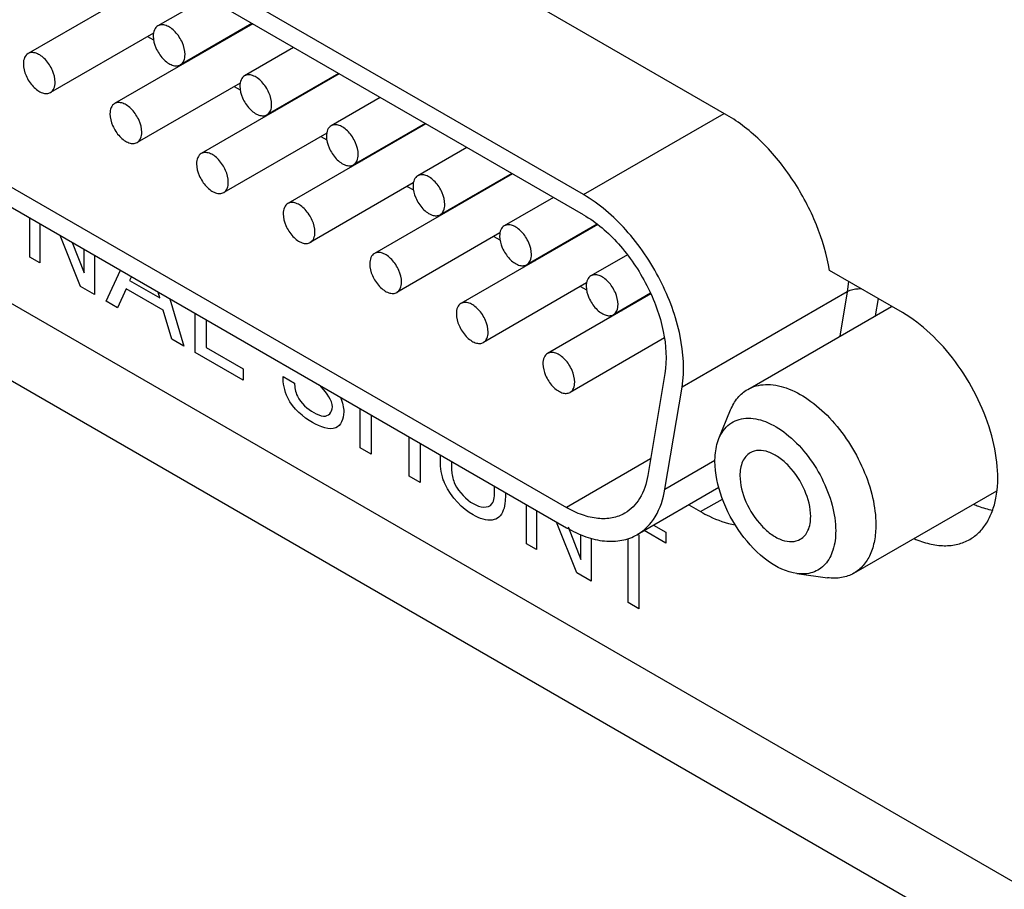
# Model space of a CAD drawing. Header units: inches. Extents: x 0 to 34, y 0 to 22.
# Tile 62 of 78: x 28.116 to 28.554, y 16.898 to 17.285. Entities that reach past the tile are written whole.
import ezdxf

# ---------------------------------------------------------------- set-up
doc = ezdxf.new("R2010")
doc.units = ezdxf.units.IN
doc.header["$LTSCALE"] = 1.87
doc.header["$MEASUREMENT"] = 0
doc.layers.get('0').update_dxf_attribs({"linetype": 'CONTINUOUS'})
doc.layers.add('02___PRT_ALL_AXES', color=7, linetype='CONTINUOUS')

msp = doc.modelspace()

# ---------------------------------------------------------------- linework, layer by layer
at = {"color": 7, "linetype": 'CONTINUOUS'}
for p, q in [((28.36702, 17.2069), (27.89786, 17.47779)), ((28.36702, 17.19792), (27.89786, 17.46881)), ((27.62369, 17.40626), (28.55832, 16.86662)), ((27.90546, 17.3297), (28.35942, 17.06759)), ((27.90546, 17.32072), (28.35942, 17.05861)), ((28.1813, 17.30516), (28.11984, 17.26967)), ((28.19951, 17.29464), (28.17764, 17.28201)), ((28.21984, 17.2829), (28.15838, 17.24742)), ((28.21951, 17.28309), (28.18764, 17.26469)), ((28.1757, 17.27883), (28.12984, 17.25235)), ((28.17303, 17.27728), (28.17572, 17.27573)), ((28.20414, 17.27422), (28.20409, 17.27381)), ((28.20565, 17.27509), (28.20565, 17.27475)), ((28.20777, 17.27598), (28.20777, 17.27631)), ((28.19856, 17.271), (28.19874, 17.27072)), ((28.20206, 17.27286), (28.19994, 17.27164)), ((28.20197, 17.27296), (28.20206, 17.27286)), ((28.20225, 17.27275), (28.20206, 17.27286)), ((28.23805, 17.27239), (28.21618, 17.25976)), ((28.19124, 17.26677), (28.19156, 17.26658)), ((28.25837, 17.26065), (28.19691, 17.22517)), ((28.25805, 17.26084), (28.22618, 17.24244)), ((28.21423, 17.25657), (28.16838, 17.2301)), ((28.24956, 17.25594), (28.2496, 17.25559)), ((28.21156, 17.25503), (28.21426, 17.25348)), ((28.24225, 17.25172), (28.24236, 17.2514)), ((28.24617, 17.25361), (28.24617, 17.25398)), ((28.24748, 17.25436), (28.24744, 17.25472)), ((28.23894, 17.24981), (28.23907, 17.24951)), ((28.24024, 17.25018), (28.24013, 17.25049)), ((28.27659, 17.25014), (28.25472, 17.23751)), ((28.22977, 17.24452), (28.2301, 17.24433)), ((28.36702, 17.2069), (28.4296, 17.24303)), ((28.29691, 17.2384), (28.23545, 17.20292)), ((28.29658, 17.23859), (28.26472, 17.22019)), ((28.25277, 17.23432), (28.20691, 17.20785)), ((28.2501, 17.23278), (28.2528, 17.23122)), ((28.28166, 17.2296), (28.28166, 17.22997)), ((28.27791, 17.22743), (28.27791, 17.22781)), ((28.27954, 17.22875), (28.27954, 17.22837)), ((28.31512, 17.22789), (28.29326, 17.21526)), ((28.26831, 17.22227), (28.26864, 17.22208)), ((28.29131, 17.21207), (28.24545, 17.18559)), ((28.33545, 17.21615), (28.27399, 17.18066)), ((28.33512, 17.21634), (28.30326, 17.19794)), ((28.28864, 17.21053), (28.29133, 17.20897)), ((28.31389, 17.2037), (28.31357, 17.20389)), ((28.31542, 17.20496), (28.31574, 17.20477)), ((28.31786, 17.206), (28.31754, 17.20619)), ((28.35366, 17.20564), (28.33179, 17.19301)), ((28.30685, 17.20002), (28.30718, 17.19983)), ((28.37341, 17.19357), (28.31252, 17.15841)), ((28.37313, 17.19378), (28.34179, 17.17569)), ((28.32985, 17.18982), (28.28399, 17.16334)), ((28.32717, 17.18828), (28.32987, 17.18672)), ((28.35984, 17.18573), (28.35975, 17.18605)), ((28.36187, 17.18728), (28.36196, 17.18696)), ((28.35317, 17.18231), (28.35338, 17.182)), ((28.35452, 17.18266), (28.35427, 17.1829)), ((28.3564, 17.18412), (28.35664, 17.18389)), ((28.35872, 17.18546), (28.3588, 17.18513)), ((28.34539, 17.17776), (28.34571, 17.17758)), ((28.38656, 17.18013), (28.37033, 17.17076)), ((28.36838, 17.16757), (28.32253, 17.14109)), ((28.36571, 17.16603), (28.36841, 17.16447)), ((28.48497, 17.1682), (28.48443, 17.16366)), ((28.39701, 17.16269), (28.35106, 17.13616)), ((28.39688, 17.16299), (28.38033, 17.15344)), ((28.39595, 17.16208), (28.39595, 17.16231)), ((28.48443, 17.16366), (28.41089, 17.1212)), ((28.48443, 17.16366), (28.48111, 17.14382)), ((28.49818, 17.16057), (28.4969, 17.15294)), ((28.38392, 17.15551), (28.38425, 17.15532)), ((28.44011, 17.12015), (28.50415, 17.15713)), ((28.40304, 17.14308), (28.36106, 17.11884)), ((28.40323, 17.12718), (28.39563, 17.08177)), ((28.40329, 17.07579), (28.41089, 17.1212)), ((28.4273, 17.09825), (28.43252, 17.11102)), ((28.39688, 17.08922), (28.35942, 17.06759)), ((28.40329, 17.07579), (28.42555, 17.08864)), ((28.42723, 17.07646), (28.39092, 17.05549)), ((28.48736, 17.03831), (28.551, 17.07506)), ((28.462, 17.03817), (28.47566, 17.03631))]:
    msp.add_line(p, q, dxfattribs=at)
at = {"color": 40, "linetype": 'CONTINUOUS'}
for p, q in [((28.55832, 16.90086), (27.65334, 17.42338)), ((28.12064, 17.17903), (28.12064, 17.19648)), ((28.12511, 17.1939), (28.12511, 17.17645)), ((28.14312, 17.16605), (28.13407, 17.18873)), ((28.13954, 17.18557), (28.14488, 17.17211)), ((28.14488, 17.17211), (28.14488, 17.18248)), ((28.12511, 17.17645), (28.12064, 17.17903)), ((28.1494, 17.17987), (28.1494, 17.16242)), ((28.15462, 17.15941), (28.16098, 17.17319)), ((28.16583, 17.17039), (28.16507, 17.16862)), ((28.16507, 17.16862), (28.17847, 17.16088)), ((28.1494, 17.16242), (28.14312, 17.16605)), ((28.1635, 17.16493), (28.15967, 17.15649)), ((28.17995, 17.15544), (28.1635, 17.16493)), ((28.17847, 17.16088), (28.17775, 17.1635)), ((28.18301, 17.16047), (28.18912, 17.13949)), ((28.15967, 17.15649), (28.15462, 17.15941)), ((28.18377, 17.14258), (28.17995, 17.15544)), ((28.1942, 17.13656), (28.1942, 17.15401)), ((28.19905, 17.15121), (28.19905, 17.1388)), ((28.18912, 17.13949), (28.18377, 17.14258)), ((28.19905, 17.1388), (28.21555, 17.12928)), ((28.21555, 17.12423), (28.1942, 17.13656)), ((28.21555, 17.12928), (28.21555, 17.12423)), ((28.23333, 17.12592), (28.23844, 17.12297)), ((28.26765, 17.09415), (28.26765, 17.1116)), ((28.27256, 17.10876), (28.27256, 17.09131)), ((28.2894, 17.08159), (28.2894, 17.09904)), ((28.27256, 17.09131), (28.26765, 17.09415)), ((28.29431, 17.09621), (28.29431, 17.07876)), ((28.30335, 17.08951), (28.30335, 17.09098)), ((28.30826, 17.08815), (28.30826, 17.08629)), ((28.29431, 17.07876), (28.2894, 17.08159)), ((28.3275, 17.0754), (28.3275, 17.07704)), ((28.33226, 17.07429), (28.33226, 17.07254)), ((28.34166, 17.05142), (28.34166, 17.06887)), ((28.34612, 17.06629), (28.34612, 17.04884)), ((28.36413, 17.03844), (28.35508, 17.06112)), ((28.36018, 17.05892), (28.3659, 17.0445)), ((28.39819, 17.05969), (28.40361, 17.05656)), ((28.3659, 17.0445), (28.3659, 17.05543)), ((28.39174, 17.05549), (28.39174, 17.0225)), ((28.40361, 17.05174), (28.39402, 17.05728)), ((28.40361, 17.05656), (28.40361, 17.05174)), ((28.34612, 17.04884), (28.34166, 17.05142)), ((28.37041, 17.05388), (28.37041, 17.03481)), ((28.38688, 17.02531), (28.38688, 17.0537)), ((28.37041, 17.03481), (28.36413, 17.03844)), ((28.39174, 17.0225), (28.38688, 17.02531))]:
    msp.add_line(p, q, dxfattribs=at)
at = {"color": 7, "linetype": 'CONTINUOUS'}
for points, knots in [([(28.18972, 17.26927), (28.18972, 17.27106), (28.18873, 17.27476), (28.18619, 17.27869), (28.18348, 17.28109), (28.18142, 17.28222), (28.1794, 17.28263), (28.17814, 17.2823), (28.17764, 17.28201)], [0, 0, 0, 0, 0.269846, 0.561291, 0.695439, 0.813131, 0.912852, 1, 1, 1, 1]), ([(28.17764, 17.28201), (28.17697, 17.28162), (28.1758, 17.28017), (28.17557, 17.27839), (28.17557, 17.27744)], [0, 0, 0, 0, 0.449232, 1, 1, 1, 1]), ([(28.17557, 17.27744), (28.17557, 17.27565), (28.17656, 17.27195), (28.1791, 17.26802), (28.18181, 17.26561), (28.18387, 17.26449), (28.18589, 17.26408), (28.18714, 17.26441), (28.18764, 17.26469)], [0, 0, 0, 0, 0.269846, 0.561291, 0.695439, 0.813131, 0.912852, 1, 1, 1, 1]), ([(28.11984, 17.26967), (28.11916, 17.26928), (28.118, 17.26782), (28.11777, 17.26605), (28.11777, 17.26509)], [0, 0, 0, 0, 0.449232, 1, 1, 1, 1]), ([(28.13191, 17.25693), (28.13191, 17.25871), (28.13093, 17.26241), (28.12838, 17.26635), (28.12568, 17.26875), (28.12361, 17.26987), (28.12159, 17.27028), (28.12034, 17.26996), (28.11984, 17.26967)], [0, 0, 0, 0, 0.269846, 0.561291, 0.695439, 0.813131, 0.912852, 1, 1, 1, 1]), ([(28.18764, 17.26469), (28.18832, 17.26508), (28.18948, 17.26654), (28.18972, 17.26832), (28.18972, 17.26927)], [0, 0, 0, 0, 0.449232, 1, 1, 1, 1]), ([(28.11777, 17.26509), (28.11777, 17.2633), (28.11875, 17.2596), (28.12129, 17.25567), (28.124, 17.25327), (28.12606, 17.25214), (28.12808, 17.25174), (28.12934, 17.25206), (28.12984, 17.25235)], [0, 0, 0, 0, 0.269846, 0.561291, 0.695439, 0.813131, 0.912852, 1, 1, 1, 1]), ([(28.22825, 17.24702), (28.22825, 17.24881), (28.22727, 17.25251), (28.22473, 17.25644), (28.22202, 17.25884), (28.21996, 17.25997), (28.21794, 17.26037), (28.21668, 17.26005), (28.21618, 17.25976)], [0, 0, 0, 0, 0.269846, 0.561291, 0.695439, 0.813131, 0.912852, 1, 1, 1, 1]), ([(28.12984, 17.25235), (28.13051, 17.25274), (28.13168, 17.2542), (28.13191, 17.25597), (28.13191, 17.25693)], [0, 0, 0, 0, 0.449232, 1, 1, 1, 1]), ([(28.21618, 17.25976), (28.21551, 17.25937), (28.21434, 17.25791), (28.21411, 17.25614), (28.21411, 17.25519)], [0, 0, 0, 0, 0.449232, 1, 1, 1, 1]), ([(28.21411, 17.25519), (28.21411, 17.2534), (28.21509, 17.2497), (28.21764, 17.24577), (28.22034, 17.24336), (28.22241, 17.24224), (28.22443, 17.24183), (28.22568, 17.24216), (28.22618, 17.24244)], [0, 0, 0, 0, 0.269846, 0.561291, 0.695439, 0.813131, 0.912852, 1, 1, 1, 1]), ([(28.15838, 17.24742), (28.1577, 17.24703), (28.15654, 17.24557), (28.1563, 17.24379), (28.1563, 17.24284)], [0, 0, 0, 0, 0.449232, 1, 1, 1, 1]), ([(28.17045, 17.23467), (28.17045, 17.23646), (28.16946, 17.24016), (28.16692, 17.24409), (28.16421, 17.2465), (28.16215, 17.24762), (28.16013, 17.24803), (28.15888, 17.2477), (28.15838, 17.24742)], [0, 0, 0, 0, 0.269846, 0.561291, 0.695439, 0.813131, 0.912852, 1, 1, 1, 1]), ([(28.1563, 17.24284), (28.1563, 17.24105), (28.15729, 17.23735), (28.15983, 17.23342), (28.16254, 17.23102), (28.1646, 17.22989), (28.16662, 17.22949), (28.16788, 17.22981), (28.16838, 17.2301)], [0, 0, 0, 0, 0.269846, 0.561291, 0.695439, 0.813131, 0.912852, 1, 1, 1, 1]), ([(28.22618, 17.24244), (28.22686, 17.24283), (28.22802, 17.24429), (28.22825, 17.24607), (28.22825, 17.24702)], [0, 0, 0, 0, 0.449232, 1, 1, 1, 1]), ([(28.16838, 17.2301), (28.16905, 17.23049), (28.17022, 17.23195), (28.17045, 17.23372), (28.17045, 17.23467)], [0, 0, 0, 0, 0.449232, 1, 1, 1, 1]), ([(28.25472, 17.23751), (28.25404, 17.23712), (28.25288, 17.23566), (28.25265, 17.23389), (28.25265, 17.23293)], [0, 0, 0, 0, 0.449232, 1, 1, 1, 1]), ([(28.26679, 17.22477), (28.26679, 17.22656), (28.26581, 17.23026), (28.26327, 17.23419), (28.26056, 17.23659), (28.25849, 17.23772), (28.25647, 17.23812), (28.25522, 17.2378), (28.25472, 17.23751)], [0, 0, 0, 0, 0.269846, 0.561291, 0.695439, 0.813131, 0.912852, 1, 1, 1, 1]), ([(28.25265, 17.23293), (28.25265, 17.23115), (28.25363, 17.22745), (28.25617, 17.22351), (28.25888, 17.22111), (28.26094, 17.21999), (28.26296, 17.21958), (28.26422, 17.2199), (28.26472, 17.22019)], [0, 0, 0, 0, 0.269846, 0.561291, 0.695439, 0.813131, 0.912852, 1, 1, 1, 1]), ([(28.20898, 17.21242), (28.20898, 17.21421), (28.208, 17.21791), (28.20546, 17.22184), (28.20275, 17.22425), (28.20069, 17.22537), (28.19867, 17.22578), (28.19741, 17.22545), (28.19691, 17.22517)], [0, 0, 0, 0, 0.269846, 0.561291, 0.695439, 0.813131, 0.912852, 1, 1, 1, 1]), ([(28.19691, 17.22517), (28.19624, 17.22478), (28.19507, 17.22332), (28.19484, 17.22154), (28.19484, 17.22059)], [0, 0, 0, 0, 0.449232, 1, 1, 1, 1]), ([(28.26472, 17.22019), (28.26539, 17.22058), (28.26656, 17.22204), (28.26679, 17.22381), (28.26679, 17.22477)], [0, 0, 0, 0, 0.449232, 1, 1, 1, 1]), ([(28.19484, 17.22059), (28.19484, 17.2188), (28.19582, 17.2151), (28.19837, 17.21117), (28.20107, 17.20877), (28.20314, 17.20764), (28.20516, 17.20723), (28.20641, 17.20756), (28.20691, 17.20785)], [0, 0, 0, 0, 0.269846, 0.561291, 0.695439, 0.813131, 0.912852, 1, 1, 1, 1]), ([(28.20691, 17.20785), (28.20759, 17.20824), (28.20875, 17.20969), (28.20898, 17.21147), (28.20898, 17.21242)], [0, 0, 0, 0, 0.449232, 1, 1, 1, 1]), ([(28.29326, 17.21526), (28.29258, 17.21487), (28.29142, 17.21341), (28.29119, 17.21164), (28.29119, 17.21068)], [0, 0, 0, 0, 0.449232, 1, 1, 1, 1]), ([(28.30533, 17.20252), (28.30533, 17.2043), (28.30435, 17.20801), (28.3018, 17.21194), (28.29909, 17.21434), (28.29703, 17.21547), (28.29501, 17.21587), (28.29376, 17.21555), (28.29326, 17.21526)], [0, 0, 0, 0, 0.269846, 0.561291, 0.695439, 0.813131, 0.912852, 1, 1, 1, 1]), ([(28.29119, 17.21068), (28.29119, 17.2089), (28.29217, 17.20519), (28.29471, 17.20126), (28.29742, 17.19886), (28.29948, 17.19773), (28.3015, 17.19733), (28.30276, 17.19765), (28.30326, 17.19794)], [0, 0, 0, 0, 0.269846, 0.561291, 0.695439, 0.813131, 0.912852, 1, 1, 1, 1]), ([(28.24752, 17.19017), (28.24752, 17.19196), (28.24654, 17.19566), (28.244, 17.19959), (28.24129, 17.20199), (28.23922, 17.20312), (28.2372, 17.20353), (28.23595, 17.2032), (28.23545, 17.20291)], [0, 0, 0, 0, 0.269846, 0.561291, 0.695439, 0.813131, 0.912852, 1, 1, 1, 1]), ([(28.41089, 17.1212), (28.41215, 17.12868), (28.41093, 17.14547), (28.402, 17.16951), (28.3873, 17.19127), (28.3741, 17.20282), (28.36702, 17.2069)], [0, 0, 0, 0, 0.225642, 0.487894, 0.75689, 1, 1, 1, 1]), ([(28.23545, 17.20291), (28.23478, 17.20253), (28.23361, 17.20107), (28.23338, 17.19929), (28.23338, 17.19834)], [0, 0, 0, 0, 0.449232, 1, 1, 1, 1]), ([(28.30326, 17.19794), (28.30393, 17.19833), (28.3051, 17.19979), (28.30533, 17.20156), (28.30533, 17.20252)], [0, 0, 0, 0, 0.449232, 1, 1, 1, 1]), ([(28.23338, 17.19834), (28.23338, 17.19655), (28.23436, 17.19285), (28.2369, 17.18892), (28.23961, 17.18652), (28.24168, 17.18539), (28.2437, 17.18498), (28.24495, 17.18531), (28.24545, 17.1856)], [0, 0, 0, 0, 0.269846, 0.561291, 0.695439, 0.813131, 0.912852, 1, 1, 1, 1]), ([(28.36702, 17.19792), (28.37286, 17.19455), (28.38376, 17.18502), (28.39589, 17.16706), (28.40327, 17.14721), (28.40427, 17.13336), (28.40323, 17.12718)], [0, 0, 0, 0, 0.24311, 0.512107, 0.774358, 1, 1, 1, 1]), ([(28.24545, 17.1856), (28.24613, 17.18598), (28.24729, 17.18744), (28.24752, 17.18922), (28.24752, 17.19017)], [0, 0, 0, 0, 0.449232, 1, 1, 1, 1]), ([(28.33179, 17.19301), (28.33112, 17.19262), (28.32995, 17.19116), (28.32972, 17.18939), (28.32972, 17.18843)], [0, 0, 0, 0, 0.449232, 1, 1, 1, 1]), ([(28.34386, 17.18027), (28.34386, 17.18205), (28.34288, 17.18576), (28.34034, 17.18969), (28.33763, 17.19209), (28.33557, 17.19322), (28.33355, 17.19362), (28.33229, 17.1933), (28.33179, 17.19301)], [0, 0, 0, 0, 0.269846, 0.561291, 0.695439, 0.813131, 0.912852, 1, 1, 1, 1]), ([(28.32972, 17.18843), (28.32972, 17.18665), (28.3307, 17.18294), (28.33325, 17.17901), (28.33596, 17.17661), (28.33802, 17.17548), (28.34004, 17.17508), (28.34129, 17.1754), (28.34179, 17.17569)], [0, 0, 0, 0, 0.269846, 0.561291, 0.695439, 0.813131, 0.912852, 1, 1, 1, 1]), ([(28.27399, 17.18066), (28.27331, 17.18027), (28.27215, 17.17882), (28.27192, 17.17704), (28.27192, 17.17609)], [0, 0, 0, 0, 0.449232, 1, 1, 1, 1]), ([(28.28606, 17.16792), (28.28606, 17.16971), (28.28508, 17.17341), (28.28253, 17.17734), (28.27983, 17.17974), (28.27776, 17.18087), (28.27574, 17.18128), (28.27449, 17.18095), (28.27399, 17.18066)], [0, 0, 0, 0, 0.269846, 0.561291, 0.695439, 0.813131, 0.912852, 1, 1, 1, 1]), ([(28.34179, 17.17569), (28.34247, 17.17608), (28.34363, 17.17754), (28.34386, 17.17931), (28.34386, 17.18027)], [0, 0, 0, 0, 0.449232, 1, 1, 1, 1]), ([(28.27192, 17.17609), (28.27192, 17.1743), (28.2729, 17.1706), (28.27544, 17.16667), (28.27815, 17.16427), (28.28021, 17.16314), (28.28223, 17.16273), (28.28349, 17.16306), (28.28399, 17.16334)], [0, 0, 0, 0, 0.269846, 0.561291, 0.695439, 0.813131, 0.912852, 1, 1, 1, 1]), ([(28.37033, 17.17076), (28.36966, 17.17037), (28.36849, 17.16891), (28.36826, 17.16714), (28.36826, 17.16618)], [0, 0, 0, 0, 0.449232, 1, 1, 1, 1]), ([(28.3824, 17.15802), (28.3824, 17.1598), (28.38142, 17.16351), (28.37888, 17.16744), (28.37617, 17.16984), (28.37411, 17.17097), (28.37209, 17.17137), (28.37083, 17.17105), (28.37033, 17.17076)], [0, 0, 0, 0, 0.269846, 0.561291, 0.695439, 0.813131, 0.912852, 1, 1, 1, 1]), ([(28.28399, 17.16334), (28.28466, 17.16373), (28.28583, 17.16519), (28.28606, 17.16697), (28.28606, 17.16792)], [0, 0, 0, 0, 0.449232, 1, 1, 1, 1]), ([(28.36826, 17.16618), (28.36826, 17.1644), (28.36924, 17.16069), (28.37178, 17.15676), (28.37449, 17.15436), (28.37656, 17.15323), (28.37858, 17.15283), (28.37983, 17.15315), (28.38033, 17.15344)], [0, 0, 0, 0, 0.269846, 0.561291, 0.695439, 0.813131, 0.912852, 1, 1, 1, 1]), ([(28.48443, 17.16366), (28.48485, 17.1639), (28.48675, 17.16478), (28.48889, 17.16507), (28.49049, 17.16502)], [0, 0, 0, 0, 0.2313, 1, 1, 1, 1]), ([(28.31252, 17.15841), (28.31185, 17.15802), (28.31069, 17.15657), (28.31045, 17.15479), (28.31045, 17.15384)], [0, 0, 0, 0, 0.449232, 1, 1, 1, 1]), ([(28.3246, 17.14567), (28.3246, 17.14746), (28.32361, 17.15116), (28.32107, 17.15509), (28.31836, 17.15749), (28.3163, 17.15862), (28.31428, 17.15902), (28.31302, 17.1587), (28.31252, 17.15841)], [0, 0, 0, 0, 0.269846, 0.561291, 0.695439, 0.813131, 0.912852, 1, 1, 1, 1]), ([(28.38033, 17.15344), (28.38101, 17.15383), (28.38217, 17.15529), (28.3824, 17.15706), (28.3824, 17.15802)], [0, 0, 0, 0, 0.449232, 1, 1, 1, 1]), ([(28.31045, 17.15384), (28.31045, 17.15205), (28.31144, 17.14835), (28.31398, 17.14442), (28.31669, 17.14201), (28.31875, 17.14089), (28.32077, 17.14048), (28.32203, 17.14081), (28.32253, 17.14109)], [0, 0, 0, 0, 0.269846, 0.561291, 0.695439, 0.813131, 0.912852, 1, 1, 1, 1]), ([(28.32253, 17.14109), (28.3232, 17.14148), (28.32436, 17.14294), (28.3246, 17.14472), (28.3246, 17.14567)], [0, 0, 0, 0, 0.449232, 1, 1, 1, 1]), ([(28.35106, 17.13616), (28.35039, 17.13577), (28.34922, 17.13431), (28.34899, 17.13254), (28.34899, 17.13158)], [0, 0, 0, 0, 0.449232, 1, 1, 1, 1]), ([(28.36313, 17.12342), (28.36313, 17.12521), (28.36215, 17.12891), (28.35961, 17.13284), (28.3569, 17.13524), (28.35484, 17.13637), (28.35282, 17.13677), (28.35156, 17.13645), (28.35106, 17.13616)], [0, 0, 0, 0, 0.269846, 0.561291, 0.695439, 0.813131, 0.912852, 1, 1, 1, 1]), ([(28.34899, 17.13158), (28.34899, 17.1298), (28.34997, 17.1261), (28.35252, 17.12217), (28.35522, 17.11976), (28.35729, 17.11864), (28.35931, 17.11823), (28.36056, 17.11855), (28.36106, 17.11884)], [0, 0, 0, 0, 0.269846, 0.561291, 0.695439, 0.813131, 0.912852, 1, 1, 1, 1]), ([(28.36106, 17.11884), (28.36174, 17.11923), (28.3629, 17.12069), (28.36313, 17.12246), (28.36313, 17.12342)], [0, 0, 0, 0, 0.449232, 1, 1, 1, 1]), ([(28.43252, 17.11102), (28.43331, 17.11294), (28.43532, 17.1165), (28.43844, 17.11918), (28.44011, 17.12015)], [0, 0, 0, 0, 0.519235, 1, 1, 1, 1]), ([(28.44011, 17.12015), (28.44247, 17.12151), (28.4484, 17.12304), (28.45794, 17.12112), (28.46769, 17.1158), (28.47704, 17.10752), (28.4853, 17.09695), (28.4918, 17.08494), (28.49602, 17.07247), (28.49715, 17.06398), (28.49715, 17.05994)], [0, 0, 0, 0, 0.086932, 0.186403, 0.303797, 0.437614, 0.582119, 0.729437, 0.871173, 1, 1, 1, 1]), ([(28.4273, 17.09825), (28.42832, 17.10073), (28.43069, 17.10418), (28.43537, 17.10673), (28.44088, 17.10783), (28.44885, 17.10613), (28.45799, 17.10041), (28.46648, 17.0917), (28.47339, 17.08089), (28.478, 17.06918), (28.47928, 17.06104), (28.47928, 17.05717)], [0, 0, 0, 0, 0.094042, 0.13866, 0.184785, 0.288975, 0.415238, 0.560027, 0.713636, 0.86403, 1, 1, 1, 1]), ([(28.42554, 17.0882), (28.42554, 17.08912), (28.42567, 17.09253), (28.42636, 17.09595), (28.4273, 17.09825)], [0, 0, 0, 0, 0.269664, 1, 1, 1, 1]), ([(28.44128, 17.09196), (28.43978, 17.09109), (28.43719, 17.08785), (28.43667, 17.0839), (28.43667, 17.08177)], [0, 0, 0, 0, 0.449225, 1, 1, 1, 1]), ([(28.46814, 17.0636), (28.46814, 17.06758), (28.46595, 17.07582), (28.4603, 17.08456), (28.45427, 17.08991), (28.44968, 17.09242), (28.44518, 17.09332), (28.44239, 17.0926), (28.44128, 17.09196)], [0, 0, 0, 0, 0.269848, 0.561309, 0.695456, 0.813138, 0.912854, 1, 1, 1, 1]), ([(28.462, 17.03817), (28.45739, 17.0388), (28.44771, 17.04368), (28.43634, 17.05576), (28.42806, 17.07114), (28.42554, 17.0827), (28.42554, 17.0882)], [0, 0, 0, 0, 0.211835, 0.472557, 0.749064, 1, 1, 1, 1]), ([(28.39563, 17.08177), (28.39503, 17.07823), (28.39299, 17.07165), (28.38811, 17.06658), (28.38542, 17.06502)], [0, 0, 0, 0, 0.535562, 1, 1, 1, 1]), ([(28.43667, 17.08177), (28.43667, 17.0778), (28.43886, 17.06956), (28.44452, 17.06081), (28.45054, 17.05547), (28.45513, 17.05296), (28.45963, 17.05206), (28.46242, 17.05278), (28.46353, 17.05342)], [0, 0, 0, 0, 0.269848, 0.561309, 0.695456, 0.813138, 0.912854, 1, 1, 1, 1]), ([(28.39092, 17.05549), (28.39419, 17.05738), (28.40009, 17.06353), (28.40257, 17.0715), (28.40329, 17.07579)], [0, 0, 0, 0, 0.464439, 1, 1, 1, 1]), ([(28.38542, 17.06502), (28.3837, 17.06403), (28.37976, 17.0626), (28.37322, 17.06243), (28.36624, 17.06411), (28.3617, 17.06628), (28.35942, 17.06759)], [0, 0, 0, 0, 0.217771, 0.45096, 0.710186, 1, 1, 1, 1]), ([(28.46353, 17.05342), (28.46503, 17.05429), (28.46762, 17.05753), (28.46814, 17.06148), (28.46814, 17.0636)], [0, 0, 0, 0, 0.449225, 1, 1, 1, 1]), ([(28.49715, 17.05994), (28.49715, 17.05754), (28.49678, 17.05299), (28.49494, 17.04674), (28.49184, 17.04166), (28.48892, 17.03921), (28.48736, 17.03831)], [0, 0, 0, 0, 0.289772, 0.549064, 0.782222, 1, 1, 1, 1]), ([(28.35942, 17.05861), (28.36218, 17.05702), (28.36768, 17.0544), (28.37613, 17.05236), (28.38406, 17.05256), (28.38884, 17.05429), (28.39092, 17.05549)], [0, 0, 0, 0, 0.289815, 0.549041, 0.782229, 1, 1, 1, 1]), ([(28.47928, 17.05717), (28.47928, 17.05431), (28.47867, 17.04897), (28.47515, 17.04209), (28.46907, 17.03806), (28.46432, 17.03785), (28.462, 17.03817)], [0, 0, 0, 0, 0.291542, 0.537642, 0.761262, 1, 1, 1, 1]), ([(28.48736, 17.03831), (28.48569, 17.03735), (28.48181, 17.03599), (28.47772, 17.03603), (28.47566, 17.03631)], [0, 0, 0, 0, 0.480731, 1, 1, 1, 1])]:
    msp.add_open_spline(points, degree=3, knots=knots, dxfattribs=at)
at = {"color": 40, "linetype": 'CONTINUOUS'}
for points in [[(28.2354, 17.11645), (28.23388, 17.1196), (28.23333, 17.12305), (28.23333, 17.12592)], [(28.24639, 17.10546), (28.24249, 17.10771), (28.2378, 17.11151), (28.2354, 17.11645)], [(28.25892, 17.11664), (28.25985, 17.11441), (28.26037, 17.11204), (28.26037, 17.11014)], [(28.31793, 17.06427), (28.31335, 17.06691), (28.30803, 17.07216), (28.30541, 17.07801)], [(28.30983, 17.07801), (28.3116, 17.07428), (28.31499, 17.07101), (28.31793, 17.06931)]]:
    msp.add_open_spline(points, degree=3, dxfattribs=at)
for points, knots in [([(28.23844, 17.12297), (28.2385, 17.12116), (28.23929, 17.11544), (28.2444, 17.11143), (28.24698, 17.10994)], [0, 0, 0, 0, 0.373122, 1, 1, 1, 1]), ([(28.25527, 17.11246), (28.25527, 17.11515), (28.25238, 17.11935), (28.24976, 17.12181), (28.2494, 17.12214)], [0, 0, 0, 0, 0.86233, 1, 1, 1, 1]), ([(28.24698, 17.10994), (28.24846, 17.10908), (28.25233, 17.1071), (28.25527, 17.10984), (28.25527, 17.11246)], [0, 0, 0, 0, 0.395994, 1, 1, 1, 1]), ([(28.26037, 17.11014), (28.26037, 17.10681), (28.25723, 17.10069), (28.25001, 17.10337), (28.24639, 17.10546)], [0, 0, 0, 0, 0.443364, 1, 1, 1, 1]), ([(28.30541, 17.07801), (28.30513, 17.07866), (28.30353, 17.08265), (28.30335, 17.08654), (28.30335, 17.08951)], [0, 0, 0, 0, 0.164891, 1, 1, 1, 1]), ([(28.30826, 17.08629), (28.30826, 17.08534), (28.30834, 17.08275), (28.30902, 17.07979), (28.30983, 17.07801)], [0, 0, 0, 0, 0.369118, 1, 1, 1, 1]), ([(28.31793, 17.06931), (28.32103, 17.06752), (28.32712, 17.06677), (28.3275, 17.07305), (28.3275, 17.0754)], [0, 0, 0, 0, 0.604029, 1, 1, 1, 1]), ([(28.33226, 17.07254), (28.33226, 17.07185), (28.33221, 17.06807), (28.33107, 17.06479), (28.32937, 17.06333)], [0, 0, 0, 0, 0.179495, 1, 1, 1, 1]), ([(28.32937, 17.06333), (28.32855, 17.06263), (28.32533, 17.06115), (28.32088, 17.06257), (28.31793, 17.06427)], [0, 0, 0, 0, 0.30612, 1, 1, 1, 1])]:
    msp.add_open_spline(points, degree=3, knots=knots, dxfattribs=at)
at = {"layer": '02___PRT_ALL_AXES', "color": 7, "linetype": 'CONTINUOUS'}
for p, q in [((28.43084, 17.24232), (27.93233, 17.53015)), ((28.50897, 17.15434), (28.47652, 17.17308)), ((28.41393, 17.06878), (28.41917, 17.06576)), ((28.41917, 17.06576), (28.42887, 17.07136))]:
    msp.add_line(p, q, dxfattribs=at)
for points, knots in [([(28.47652, 17.17308), (28.47538, 17.18005), (28.47121, 17.19411), (28.46096, 17.21349), (28.44949, 17.22776), (28.43906, 17.23698), (28.4336, 17.24073), (28.43084, 17.24232)], [0, 0, 0, 0, 0.248671, 0.511177, 0.767609, 0.887952, 1, 1, 1, 1]), ([(28.53897, 17.05339), (28.54045, 17.05425), (28.54326, 17.05639), (28.54663, 17.06066), (28.54915, 17.06588), (28.55142, 17.07427), (28.5517, 17.0865), (28.54853, 17.10203), (28.54215, 17.11781), (28.53307, 17.13259), (28.52203, 17.14514), (28.51341, 17.15178), (28.50897, 17.15434)], [0, 0, 0, 0, 0.042862, 0.087486, 0.135326, 0.187283, 0.304553, 0.438222, 0.582572, 0.729699, 0.871349, 1, 1, 1, 1]), ([(28.54066, 17.06906), (28.54137, 17.06875), (28.5441, 17.06764), (28.54695, 17.06681), (28.54909, 17.06641)], [0, 0, 0, 0, 0.260924, 1, 1, 1, 1]), ([(28.41917, 17.06576), (28.42044, 17.06502), (28.42529, 17.06245), (28.43056, 17.06059), (28.43452, 17.05989)], [0, 0, 0, 0, 0.267332, 1, 1, 1, 1]), ([(28.51415, 17.05375), (28.51637, 17.05278), (28.52076, 17.05125), (28.5274, 17.05033), (28.53358, 17.05095), (28.53731, 17.05243), (28.53897, 17.05339)], [0, 0, 0, 0, 0.28256, 0.539467, 0.775545, 1, 1, 1, 1])]:
    msp.add_open_spline(points, degree=3, knots=knots, dxfattribs=at)

doc.saveas('drawing.dxf')
